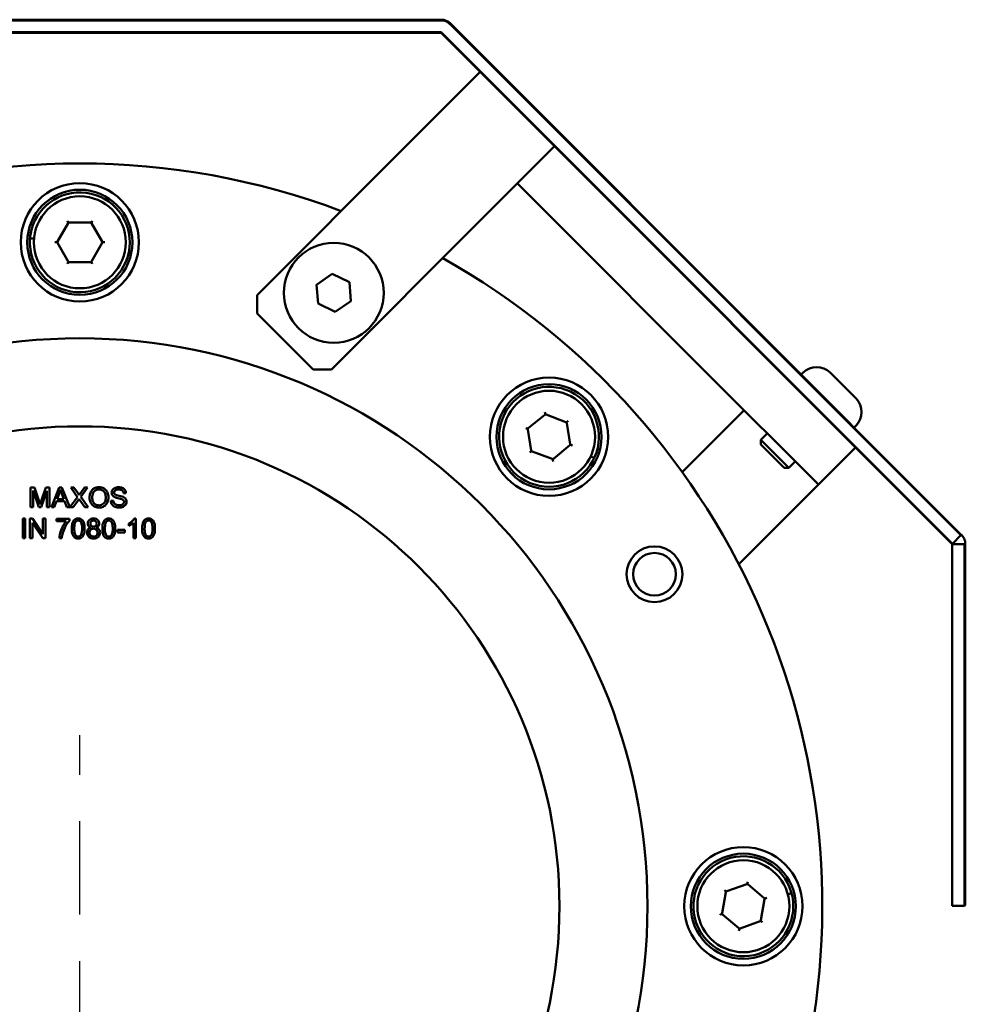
# Model space of a CAD drawing. Header units: millimetres. Extents: x 0 to 2100, y 0 to 1485.
# Tile 40 of 40: x 1843 to 1915, y 1159 to 1234. Entities that reach past the tile are written whole.
import ezdxf

# ---------------------------------------------------------------- set-up
doc = ezdxf.new("R2010")
doc.units = ezdxf.units.MM
doc.header["$LTSCALE"] = 5
doc.linetypes.add('CHAIN', pattern=[0.3543, 0.2362, -0.0295, 0.0591, -0.0295])
doc.layers.add('Mittellinie (ISO)', color=7, linetype='Continuous', lineweight=25)
doc.layers.add('Sichtbar (ISO)', color=7, linetype='Continuous', lineweight=50)

msp = doc.modelspace()

# ---------------------------------------------------------------- linework, layer by layer
at = {"layer": 'Mittellinie (ISO)', "linetype": 'CHAIN', "ltscale": 23.990969}
msp.add_line((1847.69, 411.408), (1847.69, 1179.408), dxfattribs=at)
at = {"layer": 'Sichtbar (ISO)'}
for p, q in [((1875.19, 1233.841), (1820.19, 1233.841)), ((1820.19, 1233.791), (1875.19, 1233.791)), ((1875.863, 1233.513), (1881.166, 1228.21)), ((1881.201, 1228.245), (1875.898, 1233.548)), ((1875.19, 1232.891), (1820.19, 1232.891)), ((1820.19, 1232.841), (1875.19, 1232.841)), ((1875.191, 1232.841), (1880.494, 1227.538)), ((1880.529, 1227.574), (1875.227, 1232.876)), ((1878.164, 1229.868), (1872.507, 1224.211)), ((1881.201, 1228.245), (1914.776, 1194.67)), ((1914.025, 1194.008), (1880.494, 1227.538)), ((1880.529, 1227.574), (1914.117, 1193.986)), ((1914.753, 1194.622), (1881.166, 1228.21)), ((1861.193, 1212.898), (1872.507, 1224.211)), ((1878.164, 1218.555), (1883.821, 1224.211)), ((1880.992, 1221.383), (1883.821, 1218.555)), ((1846.784, 1218.478), (1846.743, 1218.549)), ((1848.597, 1218.478), (1848.638, 1218.549)), ((1878.164, 1218.555), (1866.85, 1207.241)), ((1883.821, 1218.555), (1895.414, 1206.961)), ((1845.987, 1216.958), (1846.796, 1218.358)), ((1846.784, 1218.478), (1846.814, 1218.425)), ((1846.832, 1218.394), (1846.814, 1218.425)), ((1846.882, 1218.408), (1848.499, 1218.408)), ((1848.549, 1218.394), (1848.567, 1218.425)), ((1848.597, 1218.478), (1848.567, 1218.425)), ((1848.585, 1218.358), (1849.394, 1216.958)), ((1844.203, 1217.202), (1844.001, 1217.202)), ((1845.795, 1216.908), (1845.877, 1216.908)), ((1845.877, 1216.908), (1845.938, 1216.908)), ((1845.974, 1216.908), (1845.938, 1216.908)), ((1846.796, 1215.458), (1845.987, 1216.858)), ((1849.394, 1216.858), (1848.585, 1215.458)), ((1849.407, 1216.908), (1849.443, 1216.908)), ((1849.443, 1216.908), (1849.504, 1216.908)), ((1849.504, 1216.908), (1849.586, 1216.908)), ((1846.784, 1215.337), (1846.743, 1215.266)), ((1846.814, 1215.39), (1846.784, 1215.337)), ((1846.832, 1215.421), (1846.814, 1215.39)), ((1848.499, 1215.408), (1846.882, 1215.408)), ((1848.549, 1215.421), (1848.567, 1215.39)), ((1848.567, 1215.39), (1848.597, 1215.337)), ((1848.597, 1215.337), (1848.638, 1215.266)), ((1865.712, 1213.683), (1866.9, 1214.502)), ((1866.9, 1214.502), (1868.204, 1213.883)), ((1865.828, 1212.244), (1865.712, 1213.683)), ((1868.204, 1213.883), (1868.32, 1212.444)), ((1861.193, 1211.484), (1861.193, 1212.898)), ((1867.132, 1211.625), (1865.828, 1212.244)), ((1868.32, 1212.444), (1867.132, 1211.625)), ((1865.436, 1207.241), (1861.193, 1211.484)), ((1866.85, 1207.241), (1865.436, 1207.241)), ((1903.9, 1198.476), (1895.414, 1206.961)), ((1902.733, 1206.996), (1902.592, 1206.855)), ((1904.784, 1206.996), (1906.763, 1205.016)), ((1881.823, 1202.763), (1883.072, 1203.789)), ((1883.103, 1203.906), (1883.09, 1203.986)), ((1883.113, 1203.845), (1883.103, 1203.906)), ((1883.119, 1203.81), (1883.113, 1203.845)), ((1883.171, 1203.805), (1884.684, 1203.236)), ((1895.414, 1201.304), (1898.243, 1204.133)), ((1881.702, 1202.755), (1881.625, 1202.784)), ((1884.726, 1203.206), (1884.753, 1203.229)), ((1884.747, 1203.159), (1885.011, 1201.564)), ((1884.753, 1203.229), (1884.801, 1203.268)), ((1884.801, 1203.268), (1884.864, 1203.319)), ((1906.763, 1202.966), (1906.622, 1202.824)), ((1881.759, 1202.733), (1881.702, 1202.755)), ((1881.793, 1202.721), (1881.759, 1202.733)), ((1882.051, 1201.074), (1881.788, 1202.669)), ((1900.011, 1202.365), (1899.52, 1201.875)), ((1884.976, 1201.47), (1883.727, 1200.444)), ((1885.006, 1201.512), (1885.039, 1201.5)), ((1885.097, 1201.478), (1885.039, 1201.5)), ((1885.173, 1201.449), (1885.097, 1201.478)), ((1893.538, 1199.427), (1895.414, 1201.304)), ((1899.52, 1201.875), (1901.642, 1199.753)), ((1899.52, 1201.568), (1899.52, 1201.875)), ((1899.55, 1201.497), (1901.264, 1199.782)), ((1906.728, 1201.304), (1903.9, 1198.476)), ((1881.998, 1200.965), (1881.935, 1200.914)), ((1881.998, 1200.965), (1882.045, 1201.004)), ((1882.073, 1201.027), (1882.045, 1201.004)), ((1883.628, 1200.428), (1882.115, 1200.997)), ((1886.56, 1200.613), (1886.749, 1200.542)), ((1883.68, 1200.423), (1883.685, 1200.388)), ((1883.695, 1200.327), (1883.685, 1200.388)), ((1883.695, 1200.327), (1883.709, 1200.247)), ((1902.132, 1200.243), (1901.642, 1199.753)), ((1901.335, 1199.753), (1901.642, 1199.753)), ((1903.9, 1198.476), (1901.071, 1195.647)), ((1844.241, 1198.255), (1843.942, 1198.255)), ((1843.942, 1198.255), (1843.942, 1196.755)), ((1844.133, 1196.755), (1844.133, 1198.032)), ((1844.133, 1198.032), (1844.568, 1196.755)), ((1844.596, 1197.193), (1844.241, 1198.255)), ((1844.746, 1196.755), (1845.184, 1198.01)), ((1845.108, 1198.255), (1844.748, 1197.211)), ((1845.375, 1198.255), (1845.108, 1198.255)), ((1845.184, 1198.01), (1845.184, 1196.755)), ((1845.375, 1196.755), (1845.375, 1198.255)), ((1846.107, 1198.255), (1845.53, 1196.755)), ((1845.962, 1197.37), (1846.128, 1197.81)), ((1846.321, 1198.255), (1846.107, 1198.255)), ((1846.315, 1197.786), (1846.472, 1197.37)), ((1846.934, 1196.755), (1846.321, 1198.255)), ((1847.52, 1197.532), (1846.94, 1196.755)), ((1847.244, 1198.255), (1847.009, 1198.255)), ((1847.009, 1198.255), (1847.52, 1197.532)), ((1847.518, 1197.871), (1847.244, 1198.255)), ((1847.754, 1197.542), (1848.274, 1198.255)), ((1848.315, 1196.755), (1847.754, 1197.542)), ((1848.058, 1198.255), (1847.759, 1197.856)), ((1848.274, 1198.255), (1848.058, 1198.255)), ((1851.014, 1197.818), (1851.203, 1197.833)), ((1845.741, 1196.755), (1845.905, 1197.209)), ((1845.905, 1197.209), (1846.534, 1197.209)), ((1846.472, 1197.37), (1845.962, 1197.37)), ((1846.534, 1197.209), (1846.708, 1196.755)), ((1847.179, 1196.755), (1847.558, 1197.275)), ((1847.692, 1197.29), (1848.072, 1196.755)), ((1850.241, 1197.253), (1850.053, 1197.237)), ((1843.942, 1196.755), (1844.133, 1196.755)), ((1844.568, 1196.755), (1844.746, 1196.755)), ((1845.184, 1196.755), (1845.375, 1196.755)), ((1845.53, 1196.755), (1845.741, 1196.755)), ((1846.708, 1196.755), (1846.934, 1196.755)), ((1846.94, 1196.755), (1847.179, 1196.755)), ((1848.072, 1196.755), (1848.315, 1196.755)), ((1843.541, 1195.894), (1843.342, 1195.894)), ((1843.342, 1195.894), (1843.342, 1194.394)), ((1843.541, 1194.394), (1843.541, 1195.894)), ((1844.092, 1195.894), (1843.889, 1195.894)), ((1843.889, 1195.894), (1843.889, 1194.394)), ((1844.078, 1194.394), (1844.078, 1195.572)), ((1844.078, 1195.572), (1844.867, 1194.394)), ((1844.881, 1194.717), (1844.092, 1195.894)), ((1845.071, 1195.894), (1844.881, 1195.894)), ((1844.881, 1195.894), (1844.881, 1194.717)), ((1845.071, 1194.394), (1845.071, 1195.894)), ((1846.894, 1195.875), (1845.924, 1195.875)), ((1845.924, 1195.875), (1845.924, 1195.698)), ((1845.924, 1195.698), (1846.658, 1195.698)), ((1846.894, 1195.732), (1846.894, 1195.875)), ((1851.409, 1195.524), (1851.409, 1195.346)), ((1851.777, 1195.567), (1851.777, 1194.394)), ((1851.961, 1195.9), (1851.842, 1195.9)), ((1851.961, 1194.394), (1851.961, 1195.9)), ((1901.071, 1195.647), (1897.846, 1192.422)), ((1851.116, 1195.03), (1850.549, 1195.03)), ((1850.549, 1195.03), (1850.549, 1194.845)), ((1850.549, 1194.845), (1851.116, 1194.845)), ((1851.116, 1194.845), (1851.116, 1195.03)), ((1914.753, 1194.622), (1914.117, 1193.986)), ((1914.789, 1194.658), (1914.776, 1194.67)), ((1843.342, 1194.394), (1843.541, 1194.394)), ((1843.889, 1194.394), (1844.078, 1194.394)), ((1844.867, 1194.394), (1845.071, 1194.394)), ((1846.133, 1194.394), (1846.323, 1194.394)), ((1851.777, 1194.394), (1851.961, 1194.394)), ((1914.025, 1194.008), (1914.081, 1193.951)), ((1915.032, 1193.95), (1914.082, 1193.95)), ((1914.082, 1166.451), (1914.082, 1193.95)), ((1915.032, 1166.451), (1915.032, 1193.95)), ((1915.082, 1193.95), (1915.082, 1166.501)), ((1896.805, 1167.578), (1896.742, 1167.631)), ((1896.852, 1167.538), (1896.805, 1167.578)), ((1896.922, 1167.545), (1898.442, 1168.093)), ((1898.494, 1168.097), (1898.5, 1168.132)), ((1898.5, 1168.132), (1898.511, 1168.193)), ((1898.511, 1168.193), (1898.526, 1168.273)), ((1898.541, 1168.075), (1899.776, 1167.032)), ((1896.571, 1165.877), (1896.857, 1167.468)), ((1896.879, 1167.515), (1896.852, 1167.538)), ((1899.81, 1166.938), (1899.524, 1165.347)), ((1899.805, 1166.989), (1899.839, 1167.002)), ((1899.897, 1167.022), (1899.839, 1167.002)), ((1899.974, 1167.05), (1899.897, 1167.022)), ((1901.571, 1167.313), (1901.761, 1167.381)), ((1914.082, 1166.451), (1915.032, 1166.451)), ((1915.082, 1166.501), (1915.032, 1166.451)), ((1896.484, 1165.793), (1896.407, 1165.765)), ((1896.542, 1165.814), (1896.484, 1165.793)), ((1896.576, 1165.826), (1896.542, 1165.814)), ((1897.84, 1164.74), (1896.605, 1165.783)), ((1897.87, 1164.622), (1897.855, 1164.542)), ((1897.87, 1164.622), (1897.881, 1164.683)), ((1897.887, 1164.718), (1897.881, 1164.683)), ((1899.459, 1165.27), (1897.939, 1164.722)), ((1899.502, 1165.3), (1899.529, 1165.277)), ((1899.576, 1165.237), (1899.529, 1165.277)), ((1899.576, 1165.237), (1899.638, 1165.185))]:
    msp.add_line(p, q, dxfattribs=at)
for centre, radius in [((1847.69, 1216.908), 4.5), ((1847.69, 1216.908), 4), ((1847.69, 1216.908), 3.5), ((1867.016, 1213.064), 3.8), ((1847.69, 1166.408), 43.2), ((1883.399, 1202.117), 4.5), ((1883.399, 1202.117), 4), ((1883.399, 1202.117), 3.5), ((1847.69, 1166.408), 36.5), ((1891.425, 1191.658), 2.121), ((1891.425, 1191.658), 1.621), ((1898.19, 1166.408), 4.5), ((1898.19, 1166.408), 4), ((1898.19, 1166.408), 3.5)]:
    msp.add_circle(centre, radius, dxfattribs=at)
for centre, radius, start, end in [((1875.19, 1232.84), 1.001, 45, 90), ((1875.19, 1232.84), 0.951, 45, 90), ((1875.19, 1232.84), 0.051, 45, 90), ((1875.19, 1232.84), 0.001, 45, 90), ((1847.69, 1166.408), 56.5, 69.38342, 110.61658), ((1847.69, 1216.908), 3.8, 176.48146, 171.26308), ((1846.882, 1218.308), 0.1, 120, 150), ((1846.882, 1218.308), 0.1, 90, 120), ((1848.499, 1218.308), 0.1, 60, 90), ((1848.499, 1218.308), 0.1, 30, 60), ((1847.69, 1216.908), 3.8, 171.26308, 176.48146), ((1846.074, 1216.908), 0.1, 150, 180), ((1846.074, 1216.908), 0.1, 180, 210), ((1849.307, 1216.908), 0.1, 0, 30), ((1849.307, 1216.908), 0.1, 330, 0), ((1847.69, 1166.408), 56.5, 119.26145, 60.73855), ((1846.882, 1215.508), 0.1, 210, 240), ((1846.882, 1215.508), 0.1, 240, 270), ((1848.499, 1215.508), 0.1, 270, 300), ((1848.499, 1215.508), 0.1, 300, 330), ((1903.758, 1205.971), 1.45, 45, 135), ((1883.399, 1202.117), 3.8, 335.87549, 330.65712), ((1905.738, 1203.991), 1.45, 315, 45), ((1883.135, 1203.711), 0.1, 99.39403, 129.39403), ((1883.135, 1203.711), 0.1, 69.39403, 99.39403), ((1884.649, 1203.142), 0.1, 39.39403, 69.39403), ((1884.649, 1203.142), 0.1, 9.39403, 39.39403), ((1881.886, 1202.685), 0.1, 159.39403, 189.39403), ((1881.886, 1202.685), 0.1, 129.39403, 159.39403), ((1884.913, 1201.548), 0.1, 309.39403, 339.39403), ((1884.913, 1201.548), 0.1, 339.39403, 9.39403), ((1899.62, 1201.568), 0.1, 180, 225), ((1882.15, 1201.091), 0.1, 189.39403, 219.39403), ((1882.15, 1201.091), 0.1, 219.39403, 249.39403), ((1883.399, 1202.117), 3.8, 330.65712, 335.87549), ((1883.663, 1200.522), 0.1, 249.39403, 279.39403), ((1883.663, 1200.522), 0.1, 279.39403, 309.39403), ((1901.335, 1199.853), 0.1, 225, 270), ((1898.19, 1166.408), 3.8, 16.2963, 11.07793), ((1898.476, 1167.999), 0.1, 79.81484, 109.81484), ((1898.476, 1167.999), 0.1, 49.81484, 79.81484), ((1896.955, 1167.451), 0.1, 139.81484, 169.81484), ((1896.955, 1167.451), 0.1, 109.81484, 139.81484), ((1899.711, 1166.956), 0.1, 19.81484, 49.81484), ((1899.711, 1166.956), 0.1, 349.81484, 19.81484), ((1898.19, 1166.408), 3.8, 11.07793, 16.2963), ((1896.67, 1165.86), 0.1, 169.81484, 199.81484), ((1896.67, 1165.86), 0.1, 199.81484, 229.81484), ((1899.425, 1165.364), 0.1, 319.81484, 349.81484), ((1897.905, 1164.817), 0.1, 229.81484, 259.81484), ((1897.905, 1164.817), 0.1, 259.81484, 289.81484), ((1899.425, 1165.364), 0.1, 289.81484, 319.81484)]:
    msp.add_arc(centre, radius, start, end, dxfattribs=at)
for points, knots in [([(1844.001, 1217.202), (1843.997, 1217.202), (1843.992, 1217.202), (1843.983, 1217.201), (1843.978, 1217.201), (1843.969, 1217.199), (1843.964, 1217.198), (1843.955, 1217.196), (1843.95, 1217.194), (1843.942, 1217.191), (1843.938, 1217.189), (1843.93, 1217.185), (1843.926, 1217.182), (1843.919, 1217.178), (1843.916, 1217.175), (1843.911, 1217.17), (1843.908, 1217.167), (1843.904, 1217.161), (1843.902, 1217.158), (1843.899, 1217.15), (1843.898, 1217.146), (1843.898, 1217.141)], [0, 0, 0, 0, 0.00131307, 0.00131307, 0.00265115, 0.00265115, 0.00405748, 0.00405748, 0.00554669, 0.00554669, 0.00708425, 0.00708425, 0.00862181, 0.00862181, 0.01015937, 0.01015937, 0.01169693, 0.01169693, 0.0132345, 0.0132345, 0.01537562, 0.01537562, 0.01537562, 0.01537562]), ([(1886.749, 1200.542), (1886.753, 1200.541), (1886.758, 1200.539), (1886.767, 1200.537), (1886.771, 1200.536), (1886.78, 1200.534), (1886.785, 1200.533), (1886.795, 1200.532), (1886.799, 1200.532), (1886.809, 1200.532), (1886.813, 1200.532), (1886.822, 1200.534), (1886.826, 1200.534), (1886.834, 1200.536), (1886.838, 1200.538), (1886.845, 1200.541), (1886.848, 1200.543), (1886.854, 1200.547), (1886.857, 1200.549), (1886.863, 1200.555), (1886.866, 1200.559), (1886.867, 1200.563)], [0, 0, 0, 0, 0.00131307, 0.00131307, 0.00265115, 0.00265115, 0.00405748, 0.00405748, 0.00554669, 0.00554669, 0.00708425, 0.00708425, 0.00862181, 0.00862181, 0.01015937, 0.01015937, 0.01169693, 0.01169693, 0.0132345, 0.0132345, 0.01537562, 0.01537562, 0.01537562, 0.01537562]), ([(1849.149, 1198.281), (1849.096, 1198.281), (1849.044, 1198.277), (1848.944, 1198.258), (1848.897, 1198.244), (1848.77, 1198.19), (1848.699, 1198.14), (1848.596, 1198.034), (1848.537, 1197.963), (1848.447, 1197.735), (1848.431, 1197.609), (1848.431, 1197.486)], [-0.1914347, -0.1914347, -0.1914347, -0.1914347, -0.1588981, -0.1588981, -0.1283406, -0.1283406, -0.0734868, -0.0734868, -0.0371408, -0.0371408, 0, 0, 0, 0]), ([(1849.866, 1197.503), (1849.866, 1197.568), (1849.86, 1197.633), (1849.836, 1197.757), (1849.819, 1197.815), (1849.75, 1197.973), (1849.696, 1198.038), (1849.574, 1198.162), (1849.487, 1198.205), (1849.344, 1198.264), (1849.248, 1198.281), (1849.149, 1198.281)], [-0.06480513, -0.06480513, -0.06480513, -0.06480513, -0.05981322, -0.05981322, -0.05512545, -0.05512545, -0.04655354, -0.04655354, -0.0296574, -0.0296574, 0, 0, 0, 0]), ([(1850.639, 1198.281), (1850.587, 1198.281), (1850.536, 1198.277), (1850.423, 1198.255), (1850.377, 1198.237), (1850.301, 1198.203), (1850.259, 1198.175), (1850.178, 1198.096), (1850.153, 1198.049), (1850.119, 1197.967), (1850.109, 1197.918), (1850.109, 1197.867)], [-0.04663686, -0.04663686, -0.04663686, -0.04663686, -0.04180138, -0.04180138, -0.0358662, -0.0358662, -0.02655813, -0.02655813, -0.01519756, -0.01519756, 0, 0, 0, 0]), ([(1851.203, 1197.833), (1851.202, 1197.865), (1851.198, 1197.896), (1851.184, 1197.956), (1851.175, 1197.984), (1851.14, 1198.058), (1851.11, 1198.102), (1851.021, 1198.187), (1850.965, 1198.215), (1850.829, 1198.268), (1850.733, 1198.281), (1850.639, 1198.281)], [-0.07038542, -0.07038542, -0.07038542, -0.07038542, -0.06298913, -0.06298913, -0.05582645, -0.05582645, -0.04378751, -0.04378751, -0.02848588, -0.02848588, 0, 0, 0, 0]), ([(1846.128, 1197.81), (1846.145, 1197.857), (1846.161, 1197.905), (1846.188, 1198.001), (1846.199, 1198.049), (1846.209, 1198.097)], [-0.02985786, -0.02985786, -0.02985786, -0.02985786, -0.01480929, -0.01480929, 0, 0, 0, 0]), ([(1846.209, 1198.097), (1846.222, 1198.052), (1846.238, 1198.004), (1846.272, 1197.902), (1846.294, 1197.843), (1846.315, 1197.786)], [-0.03223599, -0.03223599, -0.03223599, -0.03223599, -0.01807412, -0.01807412, 0, 0, 0, 0]), ([(1847.639, 1197.687), (1847.625, 1197.713), (1847.607, 1197.741), (1847.569, 1197.8), (1847.543, 1197.837), (1847.518, 1197.871)], [-0.02114891, -0.02114891, -0.02114891, -0.02114891, -0.01247602, -0.01247602, 0, 0, 0, 0]), ([(1847.759, 1197.856), (1847.736, 1197.828), (1847.715, 1197.799), (1847.675, 1197.742), (1847.656, 1197.715), (1847.639, 1197.687)], [-0.02070875, -0.02070875, -0.02070875, -0.02070875, -0.00988653, -0.00988653, 0, 0, 0, 0]), ([(1848.635, 1197.483), (1848.635, 1197.55), (1848.64, 1197.62), (1848.662, 1197.741), (1848.678, 1197.795), (1848.723, 1197.89), (1848.75, 1197.931), (1848.832, 1198.01), (1848.888, 1198.047), (1849.012, 1198.099), (1849.08, 1198.111), (1849.15, 1198.111)], [-0.09205293, -0.09205293, -0.09205293, -0.09205293, -0.07187986, -0.07187986, -0.05512906, -0.05512906, -0.04039251, -0.04039251, -0.02097998, -0.02097998, 0, 0, 0, 0]), ([(1849.15, 1198.111), (1849.187, 1198.111), (1849.223, 1198.108), (1849.294, 1198.093), (1849.328, 1198.082), (1849.403, 1198.048), (1849.456, 1198.017), (1849.539, 1197.931), (1849.579, 1197.878), (1849.647, 1197.705), (1849.661, 1197.604), (1849.661, 1197.505)], [-0.1516136, -0.1516136, -0.1516136, -0.1516136, -0.1220791, -0.1220791, -0.0935316, -0.0935316, -0.0558687, -0.0558687, -0.0298206, -0.0298206, 0, 0, 0, 0]), ([(1850.109, 1197.867), (1850.109, 1197.826), (1850.116, 1197.786), (1850.141, 1197.716), (1850.159, 1197.679), (1850.227, 1197.6), (1850.273, 1197.567), (1850.322, 1197.542)], [-0.04908075, -0.04908075, -0.04908075, -0.04908075, -0.031146, -0.031146, -0.01665531, -0.01665531, 0, 0, 0, 0]), ([(1850.3, 1197.881), (1850.3, 1197.896), (1850.302, 1197.911), (1850.308, 1197.939), (1850.314, 1197.953), (1850.334, 1197.993), (1850.353, 1198.015), (1850.393, 1198.048), (1850.419, 1198.068), (1850.524, 1198.101), (1850.588, 1198.106), (1850.647, 1198.106)], [-0.07536951, -0.07536951, -0.07536951, -0.07536951, -0.06472808, -0.06472808, -0.05426326, -0.05426326, -0.03278131, -0.03278131, -0.01752074, -0.01752074, 0, 0, 0, 0]), ([(1850.358, 1197.747), (1850.349, 1197.756), (1850.34, 1197.766), (1850.325, 1197.787), (1850.319, 1197.798), (1850.304, 1197.832), (1850.3, 1197.856), (1850.3, 1197.881)], [-0.01515488, -0.01515488, -0.01515488, -0.01515488, -0.01120874, -0.01120874, -0.00740083, -0.00740083, 0, 0, 0, 0]), ([(1850.322, 1197.542), (1850.408, 1197.496), (1850.568, 1197.459), (1850.764, 1197.41), (1850.843, 1197.389), (1850.881, 1197.374)], [-0.0272895, -0.0272895, -0.0272895, -0.0272895, -0.01237984, -0.01237984, 0, 0, 0, 0]), ([(1850.993, 1197.545), (1850.895, 1197.59), (1850.7, 1197.629), (1850.519, 1197.676), (1850.448, 1197.697), (1850.385, 1197.729), (1850.37, 1197.738), (1850.358, 1197.747)], [-0.04506231, -0.04506231, -0.04506231, -0.04506231, -0.01870939, -0.01870939, -0.00446832, -0.00446832, 0, 0, 0, 0]), ([(1850.647, 1198.106), (1850.703, 1198.106), (1850.764, 1198.101), (1850.865, 1198.067), (1850.894, 1198.046), (1850.938, 1198.01), (1850.96, 1197.983), (1850.998, 1197.911), (1851.009, 1197.865), (1851.014, 1197.818)], [-0.03891925, -0.03891925, -0.03891925, -0.03891925, -0.03120028, -0.03120028, -0.02442907, -0.02442907, -0.01395052, -0.01395052, 0, 0, 0, 0]), ([(1851.248, 1197.179), (1851.248, 1197.227), (1851.24, 1197.275), (1851.211, 1197.351), (1851.19, 1197.395), (1851.104, 1197.484), (1851.05, 1197.519), (1850.993, 1197.545)], [-0.06333446, -0.06333446, -0.06333446, -0.06333446, -0.03719092, -0.03719092, -0.01881047, -0.01881047, 0, 0, 0, 0]), ([(1844.668, 1196.971), (1844.659, 1197), (1844.648, 1197.034), (1844.625, 1197.105), (1844.61, 1197.151), (1844.596, 1197.193)], [-0.02235125, -0.02235125, -0.02235125, -0.02235125, -0.0132705, -0.0132705, 0, 0, 0, 0]), ([(1844.748, 1197.211), (1844.733, 1197.166), (1844.716, 1197.117), (1844.69, 1197.04), (1844.678, 1197.003), (1844.668, 1196.971)], [-0.02453922, -0.02453922, -0.02453922, -0.02453922, -0.01008126, -0.01008126, 0, 0, 0, 0]), ([(1847.558, 1197.275), (1847.567, 1197.288), (1847.579, 1197.305), (1847.601, 1197.338), (1847.616, 1197.362), (1847.629, 1197.383)], [-0.01206624, -0.01206624, -0.01206624, -0.01206624, -0.00746352, -0.00746352, 0, 0, 0, 0]), ([(1847.629, 1197.383), (1847.64, 1197.367), (1847.65, 1197.352), (1847.671, 1197.321), (1847.682, 1197.305), (1847.692, 1197.29)], [-0.0111943, -0.0111943, -0.0111943, -0.0111943, -0.00558956, -0.00558956, 0, 0, 0, 0]), ([(1848.431, 1197.486), (1848.431, 1197.425), (1848.437, 1197.365), (1848.462, 1197.248), (1848.48, 1197.191), (1848.532, 1197.075), (1848.575, 1196.999), (1848.71, 1196.866), (1848.784, 1196.817), (1848.955, 1196.746), (1849.05, 1196.73), (1849.149, 1196.73)], [-0.1419282, -0.1419282, -0.1419282, -0.1419282, -0.11405, -0.11405, -0.0863552, -0.0863552, -0.0554723, -0.0554723, -0.0295193, -0.0295193, 0, 0, 0, 0]), ([(1849.148, 1196.9), (1849.112, 1196.9), (1849.077, 1196.903), (1849.009, 1196.916), (1848.977, 1196.926), (1848.887, 1196.964), (1848.835, 1197.001), (1848.757, 1197.08), (1848.714, 1197.133), (1848.648, 1197.3), (1848.635, 1197.392), (1848.635, 1197.483)], [-0.1304948, -0.1304948, -0.1304948, -0.1304948, -0.1101568, -0.1101568, -0.0908219, -0.0908219, -0.0538229, -0.0538229, -0.0272604, -0.0272604, 0, 0, 0, 0]), ([(1849.661, 1197.505), (1849.661, 1197.402), (1849.647, 1197.295), (1849.578, 1197.131), (1849.539, 1197.079), (1849.453, 1196.994), (1849.403, 1196.961), (1849.284, 1196.911), (1849.216, 1196.9), (1849.148, 1196.9)], [-0.08165834, -0.08165834, -0.08165834, -0.08165834, -0.05685822, -0.05685822, -0.03882835, -0.03882835, -0.0205962, -0.0205962, 0, 0, 0, 0]), ([(1849.149, 1196.73), (1849.202, 1196.73), (1849.255, 1196.735), (1849.359, 1196.757), (1849.409, 1196.773), (1849.559, 1196.841), (1849.622, 1196.896), (1849.725, 1197), (1849.771, 1197.081), (1849.846, 1197.265), (1849.866, 1197.383), (1849.866, 1197.503)], [-0.08052814, -0.08052814, -0.08052814, -0.08052814, -0.075448, -0.075448, -0.0704261, -0.0704261, -0.05969695, -0.05969695, -0.03604414, -0.03604414, 0, 0, 0, 0]), ([(1850.053, 1197.237), (1850.054, 1197.2), (1850.059, 1197.163), (1850.076, 1197.092), (1850.087, 1197.058), (1850.124, 1196.983), (1850.157, 1196.929), (1850.261, 1196.834), (1850.319, 1196.8), (1850.48, 1196.741), (1850.59, 1196.73), (1850.693, 1196.73)], [-0.1067755, -0.1067755, -0.1067755, -0.1067755, -0.0896883, -0.0896883, -0.0732037, -0.0732037, -0.0513948, -0.0513948, -0.0310362, -0.0310362, 0, 0, 0, 0]), ([(1850.684, 1196.907), (1850.612, 1196.907), (1850.541, 1196.918), (1850.449, 1196.953), (1850.4, 1196.974), (1850.326, 1197.036), (1850.303, 1197.064), (1850.26, 1197.146), (1850.247, 1197.2), (1850.241, 1197.253)], [-0.09054331, -0.09054331, -0.09054331, -0.09054331, -0.04497951, -0.04497951, -0.02784746, -0.02784746, -0.01605492, -0.01605492, 0, 0, 0, 0]), ([(1851.057, 1197.162), (1851.057, 1197.146), (1851.055, 1197.13), (1851.048, 1197.099), (1851.043, 1197.085), (1851.027, 1197.05), (1851.012, 1197.025), (1850.957, 1196.974), (1850.922, 1196.955), (1850.842, 1196.924), (1850.777, 1196.907), (1850.684, 1196.907)], [-0.1011078, -0.1011078, -0.1011078, -0.1011078, -0.0861763, -0.0861763, -0.0713441, -0.0713441, -0.0503788, -0.0503788, -0.0278538, -0.0278538, 0, 0, 0, 0]), ([(1850.693, 1196.73), (1850.744, 1196.73), (1850.795, 1196.734), (1850.892, 1196.754), (1850.938, 1196.769), (1851.025, 1196.808), (1851.077, 1196.838), (1851.174, 1196.935), (1851.201, 1196.987), (1851.238, 1197.074), (1851.248, 1197.125), (1851.248, 1197.179)], [-0.06294299, -0.06294299, -0.06294299, -0.06294299, -0.05088512, -0.05088512, -0.03953834, -0.03953834, -0.02822792, -0.02822792, -0.01613985, -0.01613985, 0, 0, 0, 0]), ([(1850.881, 1197.374), (1850.904, 1197.365), (1850.928, 1197.354), (1850.968, 1197.331), (1850.985, 1197.318), (1851.022, 1197.282), (1851.034, 1197.261), (1851.052, 1197.216), (1851.057, 1197.19), (1851.057, 1197.162)], [-0.02406869, -0.02406869, -0.02406869, -0.02406869, -0.01883295, -0.01883295, -0.01446351, -0.01446351, -0.00825038, -0.00825038, 0, 0, 0, 0]), ([(1846.658, 1195.698), (1846.561, 1195.588), (1846.478, 1195.462), (1846.354, 1195.235), (1846.279, 1195.083), (1846.193, 1194.794), (1846.136, 1194.584), (1846.133, 1194.394)], [-0.3488995, -0.3488995, -0.3488995, -0.3488995, -0.1834585, -0.1834585, -0.0568111, -0.0568111, 0, 0, 0, 0]), ([(1846.393, 1194.807), (1846.446, 1194.989), (1846.519, 1195.161), (1846.667, 1195.428), (1846.767, 1195.595), (1846.894, 1195.732)], [-0.1473795, -0.1473795, -0.1473795, -0.1473795, -0.0560754, -0.0560754, 0, 0, 0, 0]), ([(1847.565, 1195.9), (1847.529, 1195.9), (1847.493, 1195.897), (1847.425, 1195.883), (1847.393, 1195.872), (1847.337, 1195.845), (1847.29, 1195.818), (1847.193, 1195.707), (1847.159, 1195.642), (1847.11, 1195.505), (1847.076, 1195.377), (1847.076, 1195.134)], [-0.4034195, -0.4034195, -0.4034195, -0.4034195, -0.3086585, -0.3086585, -0.2215121, -0.2215121, -0.1469319, -0.1469319, -0.0729524, -0.0729524, 0, 0, 0, 0]), ([(1847.266, 1195.134), (1847.266, 1195.285), (1847.278, 1195.427), (1847.323, 1195.571), (1847.339, 1195.609), (1847.361, 1195.641)], [-0.04531899, -0.04531899, -0.04531899, -0.04531899, -0.01166393, -0.01166393, 0, 0, 0, 0]), ([(1847.361, 1195.641), (1847.375, 1195.661), (1847.391, 1195.679), (1847.428, 1195.71), (1847.447, 1195.721), (1847.498, 1195.743), (1847.53, 1195.748), (1847.563, 1195.748)], [-0.02406503, -0.02406503, -0.02406503, -0.02406503, -0.01670751, -0.01670751, -0.00982007, -0.00982007, 0, 0, 0, 0]), ([(1847.563, 1195.748), (1847.584, 1195.748), (1847.605, 1195.746), (1847.645, 1195.735), (1847.664, 1195.727), (1847.716, 1195.698), (1847.744, 1195.67), (1847.786, 1195.616), (1847.809, 1195.58), (1847.856, 1195.402), (1847.864, 1195.263), (1847.864, 1195.134)], [-0.1377741, -0.1377741, -0.1377741, -0.1377741, -0.1189625, -0.1189625, -0.1004868, -0.1004868, -0.0655979, -0.0655979, -0.0387919, -0.0387919, 0, 0, 0, 0]), ([(1848.054, 1195.134), (1848.054, 1195.234), (1848.049, 1195.35), (1848.013, 1195.53), (1847.986, 1195.601), (1847.925, 1195.723), (1847.89, 1195.763), (1847.831, 1195.821), (1847.789, 1195.849), (1847.686, 1195.891), (1847.626, 1195.9), (1847.565, 1195.9)], [-0.05954576, -0.05954576, -0.05954576, -0.05954576, -0.05056609, -0.05056609, -0.04306603, -0.04306603, -0.03327012, -0.03327012, -0.0181817, -0.0181817, 0, 0, 0, 0]), ([(1848.729, 1195.9), (1848.694, 1195.9), (1848.658, 1195.897), (1848.591, 1195.885), (1848.56, 1195.876), (1848.492, 1195.846), (1848.447, 1195.82), (1848.371, 1195.742), (1848.345, 1195.704), (1848.308, 1195.614), (1848.299, 1195.564), (1848.299, 1195.514)], [-0.07921525, -0.07921525, -0.07921525, -0.07921525, -0.06298605, -0.06298605, -0.04809458, -0.04809458, -0.02917103, -0.02917103, -0.01520851, -0.01520851, 0, 0, 0, 0]), ([(1848.299, 1195.514), (1848.299, 1195.488), (1848.302, 1195.463), (1848.312, 1195.415), (1848.32, 1195.392), (1848.343, 1195.344), (1848.362, 1195.313), (1848.434, 1195.249), (1848.479, 1195.226), (1848.526, 1195.208)], [-0.05229243, -0.05229243, -0.05229243, -0.05229243, -0.04017223, -0.04017223, -0.02877638, -0.02877638, -0.01488592, -0.01488592, 0, 0, 0, 0]), ([(1848.489, 1195.521), (1848.489, 1195.536), (1848.49, 1195.551), (1848.496, 1195.58), (1848.501, 1195.594), (1848.518, 1195.636), (1848.536, 1195.66), (1848.571, 1195.695), (1848.595, 1195.716), (1848.663, 1195.744), (1848.698, 1195.749), (1848.733, 1195.749)], [-0.06015247, -0.06015247, -0.06015247, -0.06015247, -0.05061912, -0.05061912, -0.04139942, -0.04139942, -0.02224391, -0.02224391, -0.01045809, -0.01045809, 0, 0, 0, 0]), ([(1848.734, 1195.279), (1848.698, 1195.279), (1848.662, 1195.285), (1848.601, 1195.311), (1848.576, 1195.327), (1848.535, 1195.37), (1848.519, 1195.394), (1848.494, 1195.452), (1848.489, 1195.486), (1848.489, 1195.521)], [-0.0389023, -0.0389023, -0.0389023, -0.0389023, -0.02810767, -0.02810767, -0.01909269, -0.01909269, -0.01029367, -0.01029367, 0, 0, 0, 0]), ([(1849.165, 1195.509), (1849.165, 1195.56), (1849.156, 1195.609), (1849.117, 1195.703), (1849.088, 1195.744), (1849.026, 1195.806), (1848.984, 1195.841), (1848.861, 1195.891), (1848.795, 1195.9), (1848.729, 1195.9)], [-0.09492071, -0.09492071, -0.09492071, -0.09492071, -0.06746459, -0.06746459, -0.04001289, -0.04001289, -0.01970942, -0.01970942, 0, 0, 0, 0]), ([(1848.733, 1195.749), (1848.75, 1195.749), (1848.768, 1195.748), (1848.802, 1195.741), (1848.818, 1195.736), (1848.862, 1195.717), (1848.887, 1195.699), (1848.929, 1195.656), (1848.946, 1195.632), (1848.97, 1195.574), (1848.975, 1195.543), (1848.975, 1195.51)], [-0.03827281, -0.03827281, -0.03827281, -0.03827281, -0.03296527, -0.03296527, -0.02794135, -0.02794135, -0.01859648, -0.01859648, -0.00973032, -0.00973032, 0, 0, 0, 0]), ([(1848.975, 1195.51), (1848.975, 1195.479), (1848.97, 1195.448), (1848.944, 1195.386), (1848.924, 1195.362), (1848.886, 1195.325), (1848.862, 1195.309), (1848.803, 1195.285), (1848.768, 1195.279), (1848.734, 1195.279)], [-0.03259126, -0.03259126, -0.03259126, -0.03259126, -0.02633427, -0.02633427, -0.0192594, -0.0192594, -0.01040713, -0.01040713, 0, 0, 0, 0]), ([(1848.943, 1195.208), (1848.969, 1195.218), (1848.995, 1195.23), (1849.041, 1195.258), (1849.061, 1195.274), (1849.114, 1195.326), (1849.132, 1195.361), (1849.158, 1195.425), (1849.165, 1195.466), (1849.165, 1195.509)], [-0.02900691, -0.02900691, -0.02900691, -0.02900691, -0.02458262, -0.02458262, -0.02058971, -0.02058971, -0.01284075, -0.01284075, 0, 0, 0, 0]), ([(1849.895, 1195.9), (1849.859, 1195.9), (1849.823, 1195.897), (1849.755, 1195.883), (1849.723, 1195.872), (1849.667, 1195.845), (1849.62, 1195.818), (1849.523, 1195.707), (1849.489, 1195.642), (1849.44, 1195.505), (1849.406, 1195.377), (1849.406, 1195.134)], [-0.4034195, -0.4034195, -0.4034195, -0.4034195, -0.3086585, -0.3086585, -0.2215121, -0.2215121, -0.1469319, -0.1469319, -0.0729524, -0.0729524, 0, 0, 0, 0]), ([(1849.596, 1195.134), (1849.596, 1195.285), (1849.608, 1195.427), (1849.653, 1195.571), (1849.669, 1195.609), (1849.691, 1195.641)], [-0.04531899, -0.04531899, -0.04531899, -0.04531899, -0.01166393, -0.01166393, 0, 0, 0, 0]), ([(1849.691, 1195.641), (1849.705, 1195.661), (1849.721, 1195.679), (1849.758, 1195.71), (1849.777, 1195.721), (1849.828, 1195.743), (1849.86, 1195.748), (1849.893, 1195.748)], [-0.02406503, -0.02406503, -0.02406503, -0.02406503, -0.01670751, -0.01670751, -0.00982007, -0.00982007, 0, 0, 0, 0]), ([(1849.893, 1195.748), (1849.914, 1195.748), (1849.935, 1195.746), (1849.975, 1195.735), (1849.994, 1195.727), (1850.046, 1195.698), (1850.074, 1195.67), (1850.116, 1195.616), (1850.139, 1195.58), (1850.186, 1195.402), (1850.194, 1195.263), (1850.194, 1195.134)], [-0.1377741, -0.1377741, -0.1377741, -0.1377741, -0.1189625, -0.1189625, -0.1004868, -0.1004868, -0.0655979, -0.0655979, -0.0387919, -0.0387919, 0, 0, 0, 0]), ([(1850.384, 1195.134), (1850.384, 1195.234), (1850.379, 1195.35), (1850.343, 1195.53), (1850.316, 1195.601), (1850.255, 1195.723), (1850.22, 1195.763), (1850.161, 1195.821), (1850.119, 1195.849), (1850.016, 1195.891), (1849.956, 1195.9), (1849.895, 1195.9)], [-0.05954576, -0.05954576, -0.05954576, -0.05954576, -0.05056609, -0.05056609, -0.04306603, -0.04306603, -0.03327012, -0.03327012, -0.0181817, -0.0181817, 0, 0, 0, 0]), ([(1851.842, 1195.9), (1851.807, 1195.828), (1851.746, 1195.76), (1851.636, 1195.661), (1851.55, 1195.59), (1851.409, 1195.524)], [-0.1204348, -0.1204348, -0.1204348, -0.1204348, -0.0467866, -0.0467866, 0, 0, 0, 0]), ([(1851.409, 1195.346), (1851.475, 1195.37), (1851.543, 1195.406), (1851.64, 1195.463), (1851.715, 1195.508), (1851.777, 1195.567)], [-0.06797462, -0.06797462, -0.06797462, -0.06797462, -0.02573644, -0.02573644, 0, 0, 0, 0]), ([(1852.923, 1195.9), (1852.887, 1195.9), (1852.85, 1195.897), (1852.782, 1195.883), (1852.75, 1195.872), (1852.695, 1195.845), (1852.647, 1195.818), (1852.55, 1195.707), (1852.516, 1195.642), (1852.468, 1195.505), (1852.433, 1195.377), (1852.433, 1195.134)], [-0.4034195, -0.4034195, -0.4034195, -0.4034195, -0.3086585, -0.3086585, -0.2215121, -0.2215121, -0.1469319, -0.1469319, -0.0729524, -0.0729524, 0, 0, 0, 0]), ([(1852.623, 1195.134), (1852.623, 1195.285), (1852.635, 1195.427), (1852.68, 1195.571), (1852.696, 1195.609), (1852.718, 1195.641)], [-0.04531899, -0.04531899, -0.04531899, -0.04531899, -0.01166393, -0.01166393, 0, 0, 0, 0]), ([(1852.718, 1195.641), (1852.732, 1195.661), (1852.749, 1195.679), (1852.785, 1195.71), (1852.804, 1195.721), (1852.856, 1195.743), (1852.888, 1195.748), (1852.921, 1195.748)], [-0.02406503, -0.02406503, -0.02406503, -0.02406503, -0.01670751, -0.01670751, -0.00982007, -0.00982007, 0, 0, 0, 0]), ([(1852.921, 1195.748), (1852.942, 1195.748), (1852.962, 1195.746), (1853.003, 1195.735), (1853.021, 1195.727), (1853.073, 1195.698), (1853.101, 1195.67), (1853.143, 1195.616), (1853.166, 1195.58), (1853.213, 1195.402), (1853.221, 1195.263), (1853.221, 1195.134)], [-0.1377741, -0.1377741, -0.1377741, -0.1377741, -0.1189625, -0.1189625, -0.1004868, -0.1004868, -0.0655979, -0.0655979, -0.0387919, -0.0387919, 0, 0, 0, 0]), ([(1853.411, 1195.134), (1853.411, 1195.234), (1853.406, 1195.35), (1853.37, 1195.53), (1853.344, 1195.601), (1853.283, 1195.723), (1853.248, 1195.763), (1853.188, 1195.821), (1853.146, 1195.849), (1853.043, 1195.891), (1852.983, 1195.9), (1852.923, 1195.9)], [-0.05954576, -0.05954576, -0.05954576, -0.05954576, -0.05056609, -0.05056609, -0.04306603, -0.04306603, -0.03327012, -0.03327012, -0.0181817, -0.0181817, 0, 0, 0, 0]), ([(1846.323, 1194.394), (1846.327, 1194.467), (1846.336, 1194.539), (1846.359, 1194.676), (1846.374, 1194.742), (1846.393, 1194.807)], [-0.04194991, -0.04194991, -0.04194991, -0.04194991, -0.02028429, -0.02028429, 0, 0, 0, 0]), ([(1847.076, 1195.134), (1847.076, 1194.977), (1847.091, 1194.82), (1847.158, 1194.63), (1847.186, 1194.573), (1847.225, 1194.524)], [-0.06039932, -0.06039932, -0.06039932, -0.06039932, -0.01873963, -0.01873963, 0, 0, 0, 0]), ([(1847.565, 1194.52), (1847.545, 1194.52), (1847.524, 1194.523), (1847.484, 1194.533), (1847.466, 1194.541), (1847.414, 1194.57), (1847.386, 1194.598), (1847.344, 1194.652), (1847.321, 1194.688), (1847.274, 1194.867), (1847.266, 1195.005), (1847.266, 1195.134)], [-0.136917, -0.136917, -0.136917, -0.136917, -0.1184667, -0.1184667, -0.1003063, -0.1003063, -0.0655934, -0.0655934, -0.0387919, -0.0387919, 0, 0, 0, 0]), ([(1847.565, 1194.369), (1847.601, 1194.369), (1847.637, 1194.373), (1847.705, 1194.387), (1847.737, 1194.397), (1847.792, 1194.425), (1847.84, 1194.452), (1847.937, 1194.563), (1847.972, 1194.628), (1848.02, 1194.767), (1848.054, 1194.895), (1848.054, 1195.134)], [-0.3915095, -0.3915095, -0.3915095, -0.3915095, -0.2995364, -0.2995364, -0.2145864, -0.2145864, -0.1423291, -0.1423291, -0.0717332, -0.0717332, 0, 0, 0, 0]), ([(1847.864, 1195.134), (1847.864, 1195.043), (1847.86, 1194.941), (1847.837, 1194.793), (1847.824, 1194.736), (1847.781, 1194.638), (1847.754, 1194.61), (1847.708, 1194.567), (1847.683, 1194.55), (1847.626, 1194.526), (1847.596, 1194.52), (1847.565, 1194.52)], [-0.05067209, -0.05067209, -0.05067209, -0.05067209, -0.03679934, -0.03679934, -0.02799285, -0.02799285, -0.01849735, -0.01849735, -0.00929756, -0.00929756, 0, 0, 0, 0]), ([(1848.526, 1195.208), (1848.49, 1195.199), (1848.456, 1195.187), (1848.394, 1195.153), (1848.367, 1195.133), (1848.317, 1195.082), (1848.289, 1195.045), (1848.247, 1194.943), (1848.239, 1194.886), (1848.239, 1194.829)], [-0.06358644, -0.06358644, -0.06358644, -0.06358644, -0.04785425, -0.04785425, -0.03325279, -0.03325279, -0.01712797, -0.01712797, 0, 0, 0, 0]), ([(1848.239, 1194.829), (1848.239, 1194.767), (1848.249, 1194.706), (1848.295, 1194.595), (1848.328, 1194.547), (1848.4, 1194.475), (1848.448, 1194.436), (1848.586, 1194.38), (1848.659, 1194.369), (1848.733, 1194.369)], [-0.1085213, -0.1085213, -0.1085213, -0.1085213, -0.075725, -0.075725, -0.0448029, -0.0448029, -0.0220504, -0.0220504, 0, 0, 0, 0]), ([(1848.429, 1194.828), (1848.429, 1194.871), (1848.436, 1194.913), (1848.469, 1194.993), (1848.494, 1195.024), (1848.543, 1195.072), (1848.573, 1195.092), (1848.645, 1195.122), (1848.686, 1195.128), (1848.728, 1195.128)], [-0.04291101, -0.04291101, -0.04291101, -0.04291101, -0.03329197, -0.03329197, -0.02351049, -0.02351049, -0.0125595, -0.0125595, 0, 0, 0, 0]), ([(1848.734, 1194.52), (1848.71, 1194.52), (1848.687, 1194.523), (1848.641, 1194.532), (1848.62, 1194.54), (1848.571, 1194.562), (1848.541, 1194.58), (1848.499, 1194.622), (1848.474, 1194.651), (1848.437, 1194.742), (1848.429, 1194.784), (1848.429, 1194.828)], [-0.1029424, -0.1029424, -0.1029424, -0.1029424, -0.0805839, -0.0805839, -0.0585087, -0.0585087, -0.0293128, -0.0293128, -0.0131927, -0.0131927, 0, 0, 0, 0]), ([(1848.728, 1195.128), (1848.772, 1195.128), (1848.815, 1195.121), (1848.902, 1195.085), (1848.933, 1195.058), (1848.979, 1195.011), (1848.999, 1194.981), (1849.03, 1194.906), (1849.037, 1194.864), (1849.037, 1194.821)], [-0.03979361, -0.03979361, -0.03979361, -0.03979361, -0.03243109, -0.03243109, -0.02413885, -0.02413885, -0.0128924, -0.0128924, 0, 0, 0, 0]), ([(1848.733, 1194.369), (1848.773, 1194.369), (1848.813, 1194.372), (1848.888, 1194.387), (1848.923, 1194.397), (1849.013, 1194.436), (1849.061, 1194.469), (1849.142, 1194.553), (1849.172, 1194.598), (1849.217, 1194.704), (1849.227, 1194.763), (1849.227, 1194.823)], [-0.07593517, -0.07593517, -0.07593517, -0.07593517, -0.06393531, -0.06393531, -0.05286505, -0.05286505, -0.03460906, -0.03460906, -0.01808354, -0.01808354, 0, 0, 0, 0]), ([(1849.037, 1194.821), (1849.037, 1194.778), (1849.03, 1194.736), (1848.997, 1194.657), (1848.974, 1194.627), (1848.923, 1194.578), (1848.893, 1194.557), (1848.819, 1194.527), (1848.777, 1194.52), (1848.734, 1194.52)], [-0.04420185, -0.04420185, -0.04420185, -0.04420185, -0.03403726, -0.03403726, -0.02401477, -0.02401477, -0.01290334, -0.01290334, 0, 0, 0, 0]), ([(1849.227, 1194.823), (1849.227, 1194.858), (1849.223, 1194.894), (1849.208, 1194.96), (1849.197, 1194.991), (1849.162, 1195.057), (1849.134, 1195.095), (1849.05, 1195.165), (1848.998, 1195.191), (1848.943, 1195.208)], [-0.05953635, -0.05953635, -0.05953635, -0.05953635, -0.04590959, -0.04590959, -0.03310953, -0.03310953, -0.01724438, -0.01724438, 0, 0, 0, 0]), ([(1849.406, 1195.134), (1849.406, 1194.977), (1849.421, 1194.82), (1849.488, 1194.63), (1849.516, 1194.573), (1849.555, 1194.524)], [-0.06039932, -0.06039932, -0.06039932, -0.06039932, -0.01873963, -0.01873963, 0, 0, 0, 0]), ([(1849.895, 1194.52), (1849.875, 1194.52), (1849.854, 1194.523), (1849.814, 1194.533), (1849.796, 1194.541), (1849.744, 1194.57), (1849.716, 1194.598), (1849.674, 1194.652), (1849.651, 1194.688), (1849.604, 1194.867), (1849.596, 1195.005), (1849.596, 1195.134)], [-0.136917, -0.136917, -0.136917, -0.136917, -0.1184667, -0.1184667, -0.1003063, -0.1003063, -0.0655934, -0.0655934, -0.0387919, -0.0387919, 0, 0, 0, 0]), ([(1849.895, 1194.369), (1849.931, 1194.369), (1849.967, 1194.373), (1850.035, 1194.387), (1850.067, 1194.397), (1850.122, 1194.425), (1850.17, 1194.452), (1850.268, 1194.563), (1850.302, 1194.628), (1850.35, 1194.767), (1850.384, 1194.895), (1850.384, 1195.134)], [-0.3915095, -0.3915095, -0.3915095, -0.3915095, -0.2995364, -0.2995364, -0.2145864, -0.2145864, -0.1423291, -0.1423291, -0.0717332, -0.0717332, 0, 0, 0, 0]), ([(1850.194, 1195.134), (1850.194, 1195.043), (1850.19, 1194.941), (1850.167, 1194.793), (1850.154, 1194.736), (1850.111, 1194.638), (1850.084, 1194.61), (1850.038, 1194.567), (1850.013, 1194.55), (1849.956, 1194.526), (1849.926, 1194.52), (1849.895, 1194.52)], [-0.05067209, -0.05067209, -0.05067209, -0.05067209, -0.03679934, -0.03679934, -0.02799285, -0.02799285, -0.01849735, -0.01849735, -0.00929756, -0.00929756, 0, 0, 0, 0]), ([(1852.433, 1195.134), (1852.433, 1194.977), (1852.449, 1194.82), (1852.515, 1194.63), (1852.543, 1194.573), (1852.582, 1194.524)], [-0.06039932, -0.06039932, -0.06039932, -0.06039932, -0.01873963, -0.01873963, 0, 0, 0, 0]), ([(1852.923, 1194.52), (1852.902, 1194.52), (1852.882, 1194.523), (1852.842, 1194.533), (1852.823, 1194.541), (1852.772, 1194.57), (1852.743, 1194.598), (1852.701, 1194.652), (1852.678, 1194.688), (1852.631, 1194.867), (1852.623, 1195.005), (1852.623, 1195.134)], [-0.136917, -0.136917, -0.136917, -0.136917, -0.1184667, -0.1184667, -0.1003063, -0.1003063, -0.0655934, -0.0655934, -0.0387919, -0.0387919, 0, 0, 0, 0]), ([(1853.221, 1195.134), (1853.221, 1195.043), (1853.217, 1194.941), (1853.195, 1194.793), (1853.181, 1194.736), (1853.138, 1194.638), (1853.111, 1194.61), (1853.066, 1194.567), (1853.041, 1194.55), (1852.984, 1194.526), (1852.954, 1194.52), (1852.923, 1194.52)], [-0.05067209, -0.05067209, -0.05067209, -0.05067209, -0.03679934, -0.03679934, -0.02799285, -0.02799285, -0.01849735, -0.01849735, -0.00929756, -0.00929756, 0, 0, 0, 0]), ([(1852.923, 1194.369), (1852.959, 1194.369), (1852.995, 1194.373), (1853.063, 1194.387), (1853.094, 1194.397), (1853.149, 1194.425), (1853.198, 1194.452), (1853.295, 1194.563), (1853.329, 1194.628), (1853.378, 1194.767), (1853.411, 1194.895), (1853.411, 1195.134)], [-0.3915095, -0.3915095, -0.3915095, -0.3915095, -0.2995364, -0.2995364, -0.2145864, -0.2145864, -0.1423291, -0.1423291, -0.0717332, -0.0717332, 0, 0, 0, 0]), ([(1914.753, 1194.622), (1914.757, 1194.63), (1914.761, 1194.638), (1914.768, 1194.654), (1914.772, 1194.662), (1914.776, 1194.67)], [0, 0, 0, 0, 0.003645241, 0.003645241, 0.007292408, 0.007292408, 0.007292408, 0.007292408]), ([(1915.082, 1193.968), (1915.08, 1194.034), (1915.073, 1194.1), (1915.043, 1194.235), (1915.02, 1194.303), (1914.991, 1194.367), (1914.966, 1194.421), (1914.936, 1194.473), (1914.869, 1194.57), (1914.831, 1194.616), (1914.789, 1194.658)], [0.09953196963, 0.09953196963, 0.09953196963, 0.09953196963, 0.09953540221, 0.09953540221, 0.09953907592, 0.09953907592, 0.09953907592, 0.099542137, 0.099542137, 0.09954519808, 0.09954519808, 0.09954519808, 0.09954519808]), ([(1847.225, 1194.524), (1847.246, 1194.497), (1847.27, 1194.473), (1847.324, 1194.432), (1847.353, 1194.416), (1847.441, 1194.379), (1847.503, 1194.369), (1847.565, 1194.369)], [-0.03899513, -0.03899513, -0.03899513, -0.03899513, -0.02873645, -0.02873645, -0.01872908, -0.01872908, 0, 0, 0, 0]), ([(1849.555, 1194.524), (1849.576, 1194.497), (1849.6, 1194.473), (1849.654, 1194.432), (1849.683, 1194.416), (1849.771, 1194.379), (1849.833, 1194.369), (1849.895, 1194.369)], [-0.03899513, -0.03899513, -0.03899513, -0.03899513, -0.02873645, -0.02873645, -0.01872908, -0.01872908, 0, 0, 0, 0]), ([(1852.582, 1194.524), (1852.603, 1194.497), (1852.628, 1194.473), (1852.681, 1194.432), (1852.71, 1194.416), (1852.799, 1194.379), (1852.86, 1194.369), (1852.923, 1194.369)], [-0.03899513, -0.03899513, -0.03899513, -0.03899513, -0.02873645, -0.02873645, -0.01872908, -0.01872908, 0, 0, 0, 0]), ([(1914.117, 1193.986), (1914.114, 1193.987), (1914.11, 1193.988), (1914.101, 1193.99), (1914.092, 1193.992), (1914.077, 1193.995), (1914.064, 1193.998), (1914.042, 1194.004), (1914.033, 1194.006), (1914.025, 1194.008)], [-0.0649223, -0.0649223, -0.0649223, -0.0649223, -0.0645622, -0.0645622, -0.06399651, -0.06399651, -0.05707381, -0.05707381, -0.05240358, -0.05240358, -0.05240358, -0.05240358]), ([(1915.032, 1193.95), (1915.04, 1193.953), (1915.048, 1193.956), (1915.065, 1193.962), (1915.073, 1193.965), (1915.082, 1193.968)], [0, 0, 0, 0, 0.003639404, 0.003639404, 0.007273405, 0.007273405, 0.007273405, 0.007273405]), ([(1901.761, 1167.381), (1901.765, 1167.383), (1901.77, 1167.384), (1901.778, 1167.388), (1901.782, 1167.39), (1901.791, 1167.395), (1901.795, 1167.398), (1901.802, 1167.403), (1901.806, 1167.406), (1901.813, 1167.412), (1901.817, 1167.415), (1901.823, 1167.422), (1901.825, 1167.425), (1901.83, 1167.432), (1901.832, 1167.435), (1901.835, 1167.442), (1901.837, 1167.446), (1901.839, 1167.453), (1901.839, 1167.456), (1901.84, 1167.464), (1901.839, 1167.469), (1901.838, 1167.474)], [0, 0, 0, 0, 0.00131307, 0.00131307, 0.00265115, 0.00265115, 0.00405748, 0.00405748, 0.00554669, 0.00554669, 0.00708425, 0.00708425, 0.00862181, 0.00862181, 0.01015937, 0.01015937, 0.01169693, 0.01169693, 0.0132345, 0.0132345, 0.01537562, 0.01537562, 0.01537562, 0.01537562])]:
    msp.add_open_spline(points, degree=3, knots=knots, dxfattribs=at)
for points in [[(1914.081, 1193.951), (1914.082, 1193.95), (1914.082, 1193.95), (1914.082, 1193.95)], [(1915.082, 1193.95), (1915.082, 1193.956), (1915.082, 1193.962), (1915.082, 1193.968)]]:
    msp.add_open_spline(points, degree=3, dxfattribs=at)

doc.saveas('drawing.dxf')
